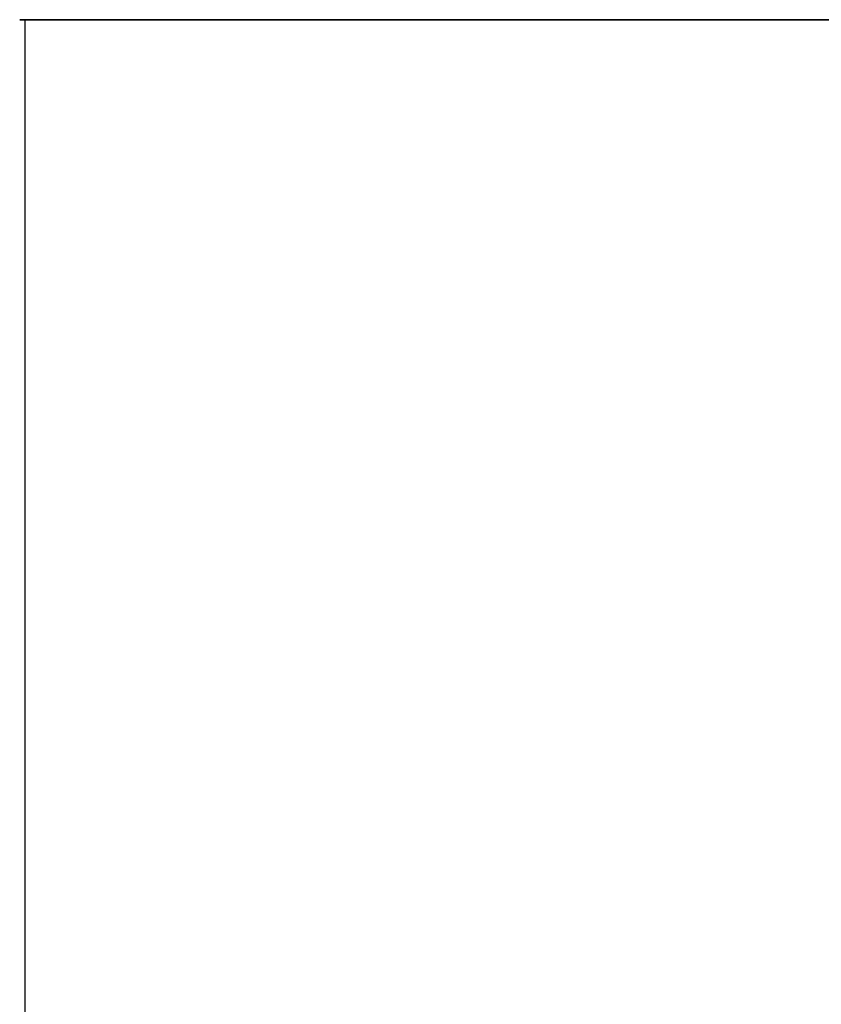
# Model space of a CAD drawing. Header units: centimetres. Extents: x -77 to 2, y 0 to 202.
# Tile 2 of 3: x -77 to -37, y 152 to 200. Entities that reach past the tile are written whole.
import ezdxf

# ---------------------------------------------------------------- set-up
doc = ezdxf.new("R2010")
doc.units = ezdxf.units.CM
doc.header["$MEASUREMENT"] = 0
for name, color, linetype in [('DNR80X+DNR30X v1_Sketch21', 7, 'Continuous'), ('DNR80X+DNR30X v1_Sketch26', 7, 'Continuous'), ('DNR80X+DNR30X v1_Sketch5', 7, 'Continuous'), ('DNR80X+DNR30X v1_Sketch7', 7, 'Continuous')]:
    doc.layers.add(name, color=color, linetype=linetype)

msp = doc.modelspace()

# ---------------------------------------------------------------- linework, layer by layer
at = {"layer": 'DNR80X+DNR30X v1_Sketch21'}
for p, q in [((-76.575, 200, 0.12), (-76.575, 200, 0.13)), ((-76.575, 200, 1.75), (-76.575, 200, 1.76)), ((-72.763, 200, 0.05), (-76.505, 200, 0.05)), ((-76.505, 200, 0.2), (-76.485, 200, 0.2)), ((-76.505, 200, 1.83), (-72.763, 200, 1.83)), ((-76.485, 200, 1.68), (-76.505, 200, 1.68)), ((-76.475, 200, 0.21), (-76.475, 200, 1.67)), ((-76.325, 200, 1.66), (-76.325, 200, 0.22)), ((-76.325, 200, 1.43), (1.675, 200, 1.43)), ((-75.025, 200, 1.68), (-76.305, 200, 1.68)), ((-76.305, 200, 0.2), (-75.375, 200, 0.2)), ((-75.375, 200, 0.2), (-75.375, 200, 0.396)), ((-75.355, 200, 0.416), (-75.195, 200, 0.416)), ((-75.275, 200, 0.2), (-72.875, 200, 0.2)), ((-75.195, 200, 0.316), (-75.275, 200, 0.316)), ((-75.275, 200, 0.316), (-75.275, 200, 0.2)), ((-75.175, 200, 0.396), (-75.175, 200, 0.336)), ((-75.025, 200, 1.43), (-75.025, 200, 1.68)), ((-74.925, 200, 1.43), (-75.025, 200, 1.43)), ((-74.925, 200, 1.68), (-74.925, 200, 1.43)), ((-74.075, 200, 1.68), (-74.925, 200, 1.68)), ((-74.146, 200, 1.484), (-74.075, 200, 1.68)), ((-74.105, 200, 1.43), (-74.109, 200, 1.43)), ((-73.983, 200, 1.657), (-74.053, 200, 1.466)), ((-72.725, 200, 1.43), (-74.023, 200, 1.43)), ((-74.023, 200, 1.43), (-73.934, 200, 1.68)), ((-73.871, 200, 1.68), (-73.95, 200, 1.68)), ((-73.869, 200, 1.688), (-73.869, 200, 1.682)), ((-73.862, 200, 1.69), (-73.867, 200, 1.69)), ((-73.852, 200, 1.626), (-73.852, 200, 1.68)), ((-73.793, 200, 1.688), (-73.843, 200, 1.623)), ((-73.788, 200, 1.69), (-73.788, 200, 1.69)), ((-73.778, 200, 1.626), (-73.778, 200, 1.68)), ((-73.718, 200, 1.688), (-73.769, 200, 1.623)), ((-73.713, 200, 1.69), (-73.713, 200, 1.69)), ((-73.703, 200, 1.626), (-73.703, 200, 1.68)), ((-73.644, 200, 1.688), (-73.694, 200, 1.623)), ((-73.639, 200, 1.69), (-73.639, 200, 1.69)), ((-73.629, 200, 1.626), (-73.629, 200, 1.68)), ((-73.569, 200, 1.688), (-73.62, 200, 1.623)), ((-73.564, 200, 1.69), (-73.564, 200, 1.69)), ((-73.554, 200, 1.626), (-73.554, 200, 1.68)), ((-73.494, 200, 1.688), (-73.545, 200, 1.623)), ((-73.49, 200, 1.69), (-73.49, 200, 1.69)), ((-73.48, 200, 1.626), (-73.48, 200, 1.68)), ((-73.42, 200, 1.688), (-73.471, 200, 1.623)), ((-73.415, 200, 1.69), (-73.415, 200, 1.69)), ((-73.405, 200, 1.626), (-73.405, 200, 1.68)), ((-73.345, 200, 1.688), (-73.396, 200, 1.623)), ((-73.341, 200, 1.69), (-73.341, 200, 1.69)), ((-73.331, 200, 1.626), (-73.331, 200, 1.68)), ((-73.271, 200, 1.688), (-73.322, 200, 1.623)), ((-73.266, 200, 1.69), (-73.266, 200, 1.69)), ((-73.256, 200, 1.626), (-73.256, 200, 1.68)), ((-73.196, 200, 1.688), (-73.247, 200, 1.623)), ((-73.192, 200, 1.69), (-73.192, 200, 1.69)), ((-73.182, 200, 1.626), (-73.182, 200, 1.68)), ((-73.122, 200, 1.688), (-73.173, 200, 1.623)), ((-73.117, 200, 1.69), (-73.117, 200, 1.69)), ((-73.107, 200, 1.626), (-73.107, 200, 1.68)), ((-73.047, 200, 1.688), (-73.098, 200, 1.623)), ((-73.042, 200, 1.69), (-73.042, 200, 1.69)), ((-73.032, 200, 1.626), (-73.032, 200, 1.68)), ((-72.973, 200, 1.688), (-73.024, 200, 1.623)), ((-72.975, 200, 0.336), (-72.975, 200, 0.396)), ((-72.968, 200, 1.69), (-72.968, 200, 1.69)), ((-72.958, 200, 1.626), (-72.958, 200, 1.68)), ((-72.885, 200, 0.316), (-72.955, 200, 0.316)), ((-72.955, 200, 0.416), (-72.885, 200, 0.416)), ((-72.898, 200, 1.688), (-72.949, 200, 1.623)), ((-72.893, 200, 1.69), (-72.893, 200, 1.69)), ((-72.883, 200, 1.626), (-72.883, 200, 1.68)), ((-72.875, 200, 0.426), (-72.875, 200, 0.432)), ((-72.875, 200, 0.2), (-72.875, 200, 0.306)), ((-72.822, 200, 1.69), (-72.874, 200, 1.623)), ((-72.837, 200, 0.47), (-72.763, 200, 0.47)), ((-72.819, 200, 1.688), (-72.819, 200, 1.687)), ((-72.763, 200, 1.68), (-72.811, 200, 1.68)), ((-72.725, 200, 0.432), (-72.725, 200, 0.088)), ((-72.725, 200, 1.792), (-72.725, 200, 1.718))]:
    msp.add_line(p, q, dxfattribs=at)
at = {"layer": 'DNR80X+DNR30X v1_Sketch21', "extrusion": (-1.22465e-16, 1, 1.22465e-16)}
for centre, radius, start, end in [((76.505, 0.13, 200), 0.07, 0, 90), ((76.505, 1.76, 200), 0.07, 0, 90), ((76.505, 0.12, 200), 0.07, 270, 0), ((76.505, 1.75, 200), 0.07, 270, 0), ((76.485, 0.21, 200), 0.01, 180, 270), ((76.485, 1.67, 200), 0.01, 90, 180), ((76.305, 0.22, 200), 0.02, 270, 0), ((76.305, 1.66, 200), 0.02, 360, 90), ((75.355, 0.396, 200), 0.02, 0, 90), ((75.195, 0.336, 200), 0.02, 180, 270), ((75.195, 0.396, 200), 0.02, 90, 180), ((74.109, 1.47, 200), 0.04, 270, 20), ((74.105, 1.485, 200), 0.055, 200, 270), ((73.95, 1.645, 200), 0.035, 20, 90), ((73.871, 1.682, 200), 0.002, 180, 270), ((73.867, 1.688, 200), 0.002, 0, 90), ((73.862, 1.68, 200), 0.01, 90, 180), ((73.847, 1.626, 200), 0.005, 218.0284, 360), ((73.788, 1.684, 200), 0.006, 38.0284, 90), ((73.788, 1.68, 200), 0.01, 90.0075, 180), ((73.773, 1.626, 200), 0.005, 218.0284, 360), ((73.713, 1.684, 200), 0.006, 38.0284, 90), ((73.713, 1.68, 200), 0.01, 90.0002, 180), ((73.698, 1.626, 200), 0.005, 218.0284, 360), ((73.639, 1.684, 200), 0.006, 38.0284, 89.9926), ((73.639, 1.68, 200), 0.01, 90, 180), ((73.624, 1.626, 200), 0.005, 218.0284, 360), ((73.564, 1.684, 200), 0.006, 38.0284, 89.9926), ((73.564, 1.68, 200), 0.01, 90, 180), ((73.549, 1.626, 200), 0.005, 218.0284, 360), ((73.49, 1.684, 200), 0.006, 38.0284, 89.9926), ((73.49, 1.68, 200), 0.01, 90, 180), ((73.475, 1.626, 200), 0.005, 218.0284, 360), ((73.415, 1.684, 200), 0.006, 38.0284, 89.9926), ((73.415, 1.68, 200), 0.01, 90, 180), ((73.4, 1.626, 200), 0.005, 218.0284, 360), ((73.341, 1.684, 200), 0.006, 38.0284, 89.9926), ((73.341, 1.68, 200), 0.01, 90, 180), ((73.326, 1.626, 200), 0.005, 218.0284, 360), ((73.266, 1.684, 200), 0.006, 38.0284, 89.9926), ((73.266, 1.68, 200), 0.01, 90, 180), ((73.251, 1.626, 200), 0.005, 218.0284, 360), ((73.192, 1.684, 200), 0.006, 38.0284, 89.9926), ((73.192, 1.68, 200), 0.01, 90, 180), ((73.177, 1.626, 200), 0.005, 218.0284, 360), ((73.117, 1.684, 200), 0.006, 38.0284, 89.9926), ((73.117, 1.68, 200), 0.01, 90, 180), ((73.102, 1.626, 200), 0.005, 218.0284, 360), ((73.042, 1.684, 200), 0.006, 38.0284, 89.9926), ((73.042, 1.68, 200), 0.01, 90, 180), ((73.027, 1.626, 200), 0.005, 218.0284, 360), ((72.955, 0.336, 200), 0.02, 270, 360), ((72.955, 0.396, 200), 0.02, 0, 90), ((72.968, 1.684, 200), 0.006, 38.0284, 89.9926), ((72.968, 1.68, 200), 0.01, 90, 180), ((72.953, 1.626, 200), 0.005, 218.0284, 360), ((72.893, 1.684, 200), 0.006, 38.0284, 89.9926), ((72.893, 1.68, 200), 0.01, 90, 180), ((72.885, 0.426, 200), 0.01, 180, 270), ((72.885, 0.306, 200), 0.01, 90, 180), ((72.878, 1.626, 200), 0.005, 218.0284, 360), ((72.837, 0.432, 200), 0.038, 0, 90), ((72.822, 1.687, 200), 0.003, 90, 180), ((72.811, 1.687, 200), 0.0075, 270, 0), ((72.763, 1.718, 200), 0.038, 180, 270), ((72.763, 0.432, 200), 0.038, 90, 180), ((72.763, 0.088, 200), 0.038, 180, 270), ((72.763, 1.792, 200), 0.038, 90, 180)]:
    msp.add_arc(centre, radius, start, end, dxfattribs=at)
at = {"layer": 'DNR80X+DNR30X v1_Sketch26'}
msp.add_line((-76.325, 200, 0.47), (-76.325, 200, 1.43), dxfattribs=at)
at = {"layer": 'DNR80X+DNR30X v1_Sketch5'}
msp.add_line((-76.325, 200, 0.47), (1.675, 200, 0.47), dxfattribs=at)
at = {"layer": 'DNR80X+DNR30X v1_Sketch7'}
for p, q in [((-76.325, 200, 1.43), (-76.325, 0, 1.43)), ((1.675, 200, 1.43), (-76.325, 200, 1.43))]:
    msp.add_line(p, q, dxfattribs=at)

doc.saveas('drawing.dxf')
